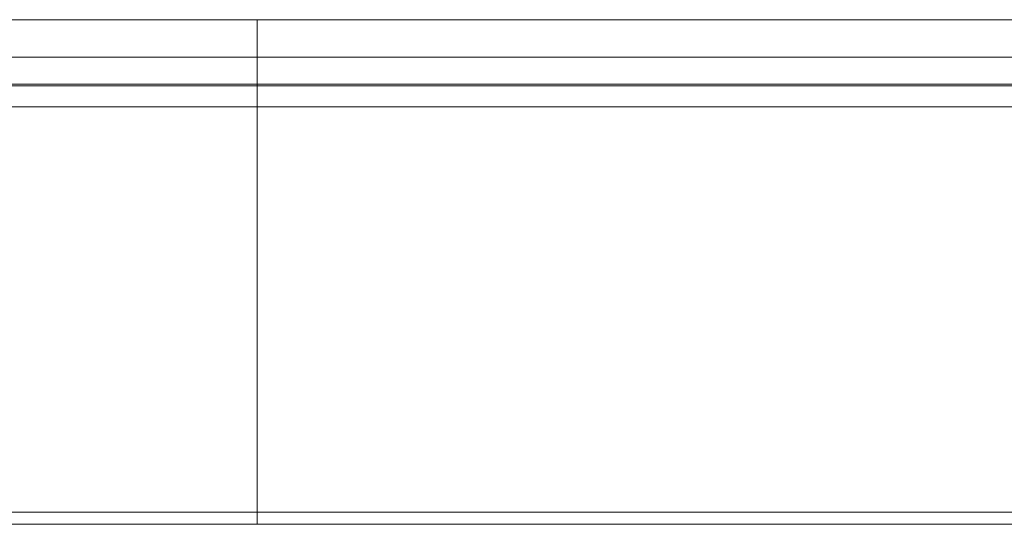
# Model space of a CAD drawing. Header units: millimetres. Extents: x -6 to 3617, y -5324 to -345.
# Tile 9 of 43: x 830 to 1026, y -3494 to -3394. Entities that reach past the tile are written whole.
import ezdxf

# ---------------------------------------------------------------- set-up
doc = ezdxf.new("R2010")
doc.units = ezdxf.units.MM

msp = doc.modelspace()

# ---------------------------------------------------------------- linework, layer by layer
at = {"color": 7, "linetype": 'Continuous', "lineweight": 15}
for p, q in [((877.49, -3393.53), (687.49, -3393.53)), ((877.49, -3393.53), (687.49, -3393.53)), ((1396.81, -3393.53), (877.49, -3393.53)), ((1208.16, -3393.53), (877.49, -3393.53)), ((877.49, -3400.98), (687.49, -3400.98)), ((877.49, -3400.98), (877.49, -3406.29)), ((877.49, -3406.29), (687.49, -3406.29)), ((877.49, -3406.29), (877.49, -3406.65)), ((1204.48, -3406.29), (877.49, -3406.29)), ((877.49, -3406.65), (687.49, -3406.65)), ((877.49, -3406.65), (877.49, -3410.79)), ((1204.14, -3406.65), (877.49, -3406.65)), ((877.49, -3410.79), (687.49, -3410.79)), ((1202.49, -3410.79), (877.49, -3410.79)), ((877.49, -3410.79), (877.49, -3491.13)), ((877.49, -3491.13), (877.49, -3493.53)), ((877.49, -3493.53), (824.99, -3493.53)), ((1201.89, -3493.53), (877.49, -3493.53))]:
    msp.add_line(p, q, dxfattribs=at)
at = {"color": 8, "linetype": 'Continuous', "lineweight": 15}
for p, q in [((877.49, -3393.53), (877.49, -3400.98)), ((1204.43, -3400.98), (877.49, -3400.98)), ((877.49, -3491.13), (824.99, -3491.13)), ((1201, -3491.13), (877.49, -3491.13))]:
    msp.add_line(p, q, dxfattribs=at)

doc.saveas('drawing.dxf')
